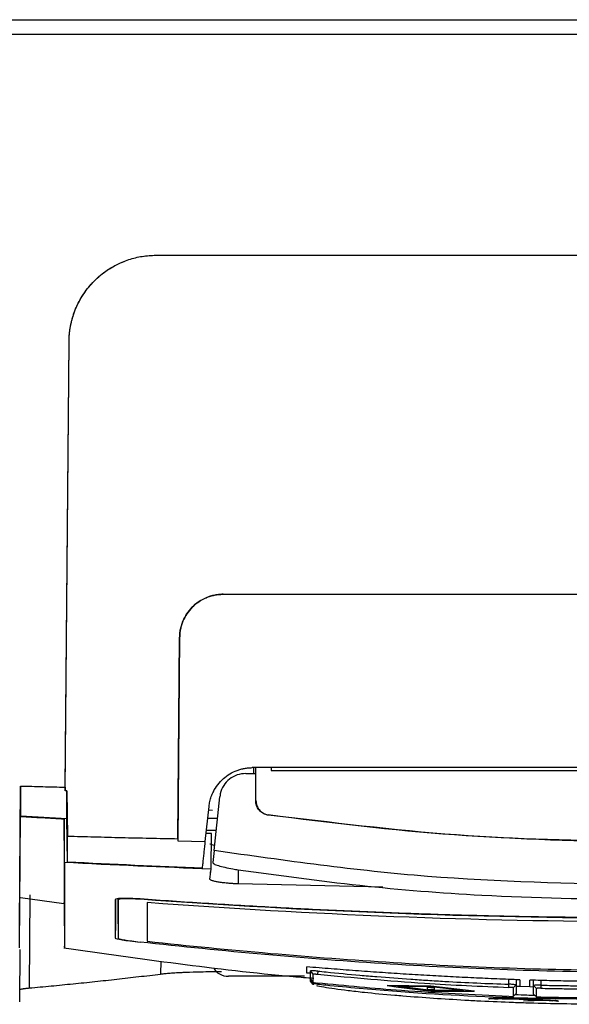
# Model space of a CAD drawing. Extents: x 51 to 741, y 25 to 594.
# Tile 38 of 77: x 290 to 309, y 477 to 511. Entities that reach past the tile are written whole.
import ezdxf

# ---------------------------------------------------------------- set-up
doc = ezdxf.new("R2010")
doc.units = 0
doc.layers.get('0').update_dxf_attribs({"linetype": 'CONTINUOUS'})

msp = doc.modelspace()

# ---------------------------------------------------------------- linework, layer by layer
at = {"color": 7, "linetype": 'Continuous'}
for p, q in [((294.641, 502.431), (328.103, 502.431)), ((291.512, 484.082), (291.642, 499.457)), ((291.512, 483.962), (291.643, 499.457)), ((291.643, 499.457), (291.642, 499.457)), ((296.958, 490.736), (325.789, 490.736)), ((295.4, 482.306), (295.459, 489.249)), ((295.459, 489.249), (295.4, 482.228)), ((295.459, 489.249), (295.459, 489.249)), ((324.779, 484.756), (297.964, 484.756)), ((298.004, 484.756), (298.004, 484.555)), ((298.005, 484.756), (298.004, 484.555)), ((298.089, 484.555), (298.089, 484.756)), ((298.622, 484.756), (298.622, 484.655)), ((297.739, 484.555), (298.083, 484.555)), ((298.084, 483.616), (298.083, 484.555)), ((298.089, 484.555), (298.083, 484.555)), ((298.089, 483.621), (298.089, 484.555)), ((298.622, 484.655), (324.122, 484.655)), ((289.931, 479.302), (289.972, 484.123)), ((291.512, 484.082), (291.512, 483.962)), ((291.572, 483.961), (291.512, 483.962)), ((291.572, 483.961), (291.585, 482.396)), ((296.648, 481.894), (296.844, 483.75)), ((296.345, 482.21), (296.473, 483.414)), ((298.089, 483.621), (298.084, 483.616)), ((289.932, 478.542), (289.972, 483.089)), ((291.485, 481.484), (291.472, 482.991)), ((291.585, 481.498), (291.572, 483.002)), ((296.765, 483.003), (296.429, 483.003)), ((296.46, 483.298), (296.589, 483.294)), ((298.514, 483.122), (298.519, 483.126)), ((295.4, 482.306), (295.4, 482.228)), ((296.553, 482.48), (296.374, 482.48)), ((296.386, 482.598), (296.722, 482.598)), ((296.543, 481.258), (296.553, 482.48)), ((295.4, 482.228), (296.345, 482.21)), ((296.648, 481.894), (296.604, 481.479)), ((296.53, 481.142), (296.506, 481.142)), ((302.468, 480.635), (297.483, 480.744)), ((289.966, 480.282), (291.467, 480.075)), ((290.294, 480.372), (290.269, 477.156)), ((291.472, 480.048), (291.485, 478.54)), ((293.243, 479.381), (293.238, 478.877)), ((293.338, 479.37), (293.342, 478.866)), ((289.94, 476.674), (289.956, 478.486)), ((299.767, 477.558), (297.146, 477.558)), ((299.972, 477.664), (299.846, 477.672)), ((300.071, 477.637), (299.972, 477.748)), ((300.222, 477.739), (300.211, 477.632)), ((299.971, 477.457), (300.072, 477.346)), ((299.972, 477.457), (300.071, 477.346)), ((299.972, 477.41), (299.972, 477.443)), ((299.972, 477.41), (300.072, 477.299)), ((299.972, 477.39), (299.972, 477.41)), ((300.071, 477.28), (299.972, 477.39)), ((299.972, 477.39), (299.977, 477.383)), ((300.091, 477.272), (300.071, 477.28)), ((302.622, 477.241), (304.122, 477.226)), ((302.622, 477.241), (302.622, 477.236)), ((304.122, 477.221), (302.622, 477.236)), ((302.622, 477.236), (303.005, 477.188)), ((304.122, 477.072), (302.975, 477.214)), ((304.122, 477.199), (302.975, 477.209)), ((302.975, 477.209), (304.122, 477.067)), ((304.122, 477.226), (305.622, 477.053)), ((304.122, 477.226), (304.122, 477.221)), ((305.622, 477.048), (304.122, 477.221)), ((306.818, 477.177), (306.822, 477.284)), ((307.072, 477.259), (306.972, 477.162)), ((307.072, 477.425), (307.072, 477.259)), ((307.201, 477.202), (307.072, 477.211)), ((307.201, 477.218), (307.542, 477.209)), ((307.672, 477.242), (307.672, 477.425)), ((307.772, 477.14), (307.672, 477.242)), ((307.922, 477.253), (307.919, 477.146)), ((303.018, 477.187), (304.122, 477.049)), ((303.997, 477.18), (304.247, 477.164)), ((303.997, 477.18), (303.997, 477.175)), ((303.997, 477.175), (303.997, 477.103)), ((304.247, 477.087), (303.997, 477.103)), ((305.268, 477.065), (304.122, 477.199)), ((305.268, 477.07), (304.122, 477.072)), ((304.122, 477.072), (304.122, 477.067)), ((304.122, 477.067), (305.268, 477.065)), ((304.122, 477.049), (305.622, 477.048)), ((304.247, 477.159), (304.247, 477.087)), ((305.622, 477.053), (305.622, 477.048)), ((306.972, 476.867), (307.072, 476.965)), ((306.972, 476.868), (307.072, 476.964)), ((307.672, 477.189), (307.542, 477.191)), ((307.672, 476.947), (307.772, 476.845)), ((306.114, 476.783), (306.114, 476.777)), ((306.572, 476.777), (306.572, 476.776)), ((308.072, 476.727), (306.572, 476.776)), ((308.072, 476.727), (307.322, 476.703)), ((308.072, 476.728), (308.072, 476.727)), ((308.53, 476.698), (308.53, 476.703))]:
    msp.add_line(p, q, dxfattribs=at)
at = {"color": 8, "linetype": 'Continuous'}
for p, q in [((297.483, 481.231), (297.483, 480.744)), ((294.806, 478.081), (294.802, 477.637)), ((306.822, 477.284), (306.822, 477.462)), ((307.922, 477.421), (307.922, 477.253))]:
    msp.add_line(p, q, dxfattribs=at)
at = {"color": 7, "linetype": 'Continuous', "flags": 128}
msp.add_lwpolyline([(306.129, 476.777), (306.149, 476.785), (306.305, 476.788), (306.586, 476.785), (306.936, 476.777), (307.342, 476.765), (307.739, 476.751), (308.09, 476.736), (308.358, 476.72), (308.504, 476.706), (308.53, 476.698), (308.53, 476.698)], dxfattribs=at)
at = {"color": 7, "linetype": 'Continuous'}
msp.add_arc((306.905, 463.812), 12.969, 83.6898, 92.5559, dxfattribs=at)
msp.add_ellipse((297.146, 478.058), major_axis=(0.567, 0), ratio=0.881629, start_param=3.551197, end_param=4.712389, dxfattribs=at)
for points, knots in [([(276.561, 510.557), (276.936, 510.557), (277.673, 510.557), (278.761, 510.557), (280.027, 510.557), (281.464, 510.557), (283.637, 510.557), (285.805, 510.557), (287.979, 510.557), (290.167, 510.557), (292.882, 510.556), (295.612, 510.557), (297.788, 510.557), (299.434, 510.557), (301.069, 510.557), (302.156, 510.557), (302.698, 510.557)], [0, 0, 0, 0, 0.043317, 0.085184, 0.125561, 0.189371, 0.250786, 0.375748, 0.438725, 0.500534, 0.626808, 0.749968, 0.81303, 0.875759, 0.9381, 1, 1, 1, 1]), ([(302.698, 510.557), (302.968, 510.557), (303.51, 510.557), (304.324, 510.557), (305.14, 510.557), (305.96, 510.557), (306.781, 510.557), (307.605, 510.557), (308.431, 510.557), (310.059, 510.557), (312.514, 510.556), (315.229, 510.557), (317.417, 510.557), (319.591, 510.557), (321.759, 510.557), (323.932, 510.557), (325.548, 510.557), (327.19, 510.557), (328.277, 510.557), (328.835, 510.557)], [0, 0, 0, 0, 0.030891, 0.0619, 0.093018, 0.124241, 0.15556, 0.18697, 0.218463, 0.250033, 0.373191, 0.499466, 0.561275, 0.624253, 0.749215, 0.810629, 0.874439, 0.935565, 1, 1, 1, 1]), ([(291.642, 499.457), (291.643, 499.5), (291.645, 499.586), (291.654, 499.714), (291.669, 499.841), (291.689, 499.967), (291.714, 500.091), (291.745, 500.215), (291.781, 500.337), (291.822, 500.459), (291.923, 500.719), (292.125, 501.1), (292.497, 501.555), (292.95, 501.934), (293.372, 502.16), (293.706, 502.285), (293.934, 502.351), (294.167, 502.397), (294.403, 502.426), (294.561, 502.429), (294.641, 502.431)], [0, 0, 0, 0, 0.028077, 0.055973, 0.083733, 0.111406, 0.139038, 0.166679, 0.194375, 0.222175, 0.250126, 0.375432, 0.499953, 0.625706, 0.750606, 0.800954, 0.850728, 0.900266, 0.94991, 1, 1, 1, 1]), ([(291.643, 499.457), (291.644, 499.498), (291.645, 499.579), (291.654, 499.697), (291.666, 499.809), (291.682, 499.916), (291.7, 500.018), (291.721, 500.114), (291.744, 500.205), (291.768, 500.29), (291.793, 500.37), (291.818, 500.444), (291.844, 500.513), (291.937, 500.745), (292.132, 501.107), (292.506, 501.564), (292.953, 501.934), (293.374, 502.161), (293.705, 502.284), (293.936, 502.35), (294.17, 502.397), (294.405, 502.426), (294.563, 502.429), (294.642, 502.431)], [0, 0, 0, 0, 0.026818, 0.05255, 0.077196, 0.100755, 0.123228, 0.144615, 0.164916, 0.184131, 0.20226, 0.219303, 0.23526, 0.250131, 0.381518, 0.499955, 0.628107, 0.749825, 0.800552, 0.850908, 0.900919, 0.950608, 1, 1, 1, 1]), ([(295.459, 489.249), (295.459, 489.277), (295.461, 489.332), (295.468, 489.414), (295.48, 489.495), (295.496, 489.575), (295.517, 489.654), (295.542, 489.733), (295.596, 489.874), (295.7, 490.07), (295.885, 490.298), (296.112, 490.487), (296.332, 490.605), (296.518, 490.673), (296.662, 490.709), (296.809, 490.732), (296.908, 490.735), (296.958, 490.736)], [0, 0, 0, 0, 0.036081, 0.071885, 0.107511, 0.143062, 0.178637, 0.21434, 0.25027, 0.375476, 0.499913, 0.625586, 0.750453, 0.813326, 0.875429, 0.93743, 1, 1, 1, 1]), ([(296.959, 490.736), (296.931, 490.736), (296.876, 490.735), (296.794, 490.728), (296.713, 490.717), (296.632, 490.701), (296.553, 490.681), (296.474, 490.656), (296.327, 490.601), (296.12, 490.493), (295.888, 490.3), (295.7, 490.07), (295.587, 489.856), (295.522, 489.675), (295.487, 489.535), (295.464, 489.393), (295.461, 489.297), (295.459, 489.249)], [0, 0, 0, 0, 0.034687, 0.069136, 0.103461, 0.137776, 0.172193, 0.206827, 0.241787, 0.370474, 0.500124, 0.624449, 0.749777, 0.812445, 0.874675, 0.937013, 1, 1, 1, 1]), ([(296.473, 483.414), (296.476, 483.443), (296.483, 483.503), (296.501, 483.59), (296.523, 483.677), (296.551, 483.761), (296.584, 483.845), (296.648, 483.985), (296.765, 484.172), (296.959, 484.381), (297.186, 484.549), (297.395, 484.649), (297.569, 484.705), (297.699, 484.734), (297.831, 484.753), (297.92, 484.755), (297.964, 484.756)], [0, 0, 0, 0, 0.041743, 0.083165, 0.124404, 0.165598, 0.206888, 0.248411, 0.379422, 0.509611, 0.635862, 0.761502, 0.821517, 0.880931, 0.940254, 1, 1, 1, 1]), ([(297.739, 484.555), (297.638, 484.545), (297.437, 484.525), (297.168, 484.371), (296.964, 484.145), (296.869, 483.921), (296.849, 483.785), (296.844, 483.75)], [0, 0, 0, 0, 0.228516, 0.457001, 0.686326, 0.917122, 1, 1, 1, 1]), ([(289.972, 484.123), (290.227, 484.116), (290.74, 484.101), (291.254, 484.088), (291.512, 484.082)], [0, 0, 0, 0, 0.4965048, 1, 1, 1, 1]), ([(289.972, 484.123), (289.972, 484.06), (289.972, 483.934), (289.972, 483.753), (289.972, 483.577), (289.972, 483.408), (289.972, 483.245), (289.972, 483.141), (289.972, 483.089)], [0, 0, 0, 0, 0.171219, 0.340617, 0.508194, 0.67395, 0.837885, 1, 1, 1, 1]), ([(291.572, 483.002), (291.572, 483.06), (291.572, 483.178), (291.572, 483.362), (291.572, 483.554), (291.572, 483.753), (291.572, 483.891), (291.572, 483.961)], [0, 0, 0, 0, 0.195013, 0.392519, 0.592519, 0.795013, 1, 1, 1, 1]), ([(298.514, 483.122), (298.459, 483.135), (298.349, 483.162), (298.214, 483.268), (298.119, 483.409), (298.086, 483.533), (298.084, 483.603), (298.084, 483.616)], [0, 0, 0, 0, 0.234714, 0.469404, 0.704761, 0.941344, 1, 1, 1, 1]), ([(298.089, 483.621), (298.095, 483.565), (298.106, 483.452), (298.192, 483.303), (298.319, 483.189), (298.437, 483.14), (298.506, 483.128), (298.519, 483.126)], [0, 0, 0, 0, 0.236104, 0.472209, 0.708306, 0.944401, 1, 1, 1, 1]), ([(289.972, 483.073), (290.221, 483.059), (290.721, 483.031), (291.221, 483.004), (291.472, 482.991)], [0, 0, 0, 0, 0.498937, 1, 1, 1, 1]), ([(291.472, 482.991), (291.472, 482.455), (291.472, 481.383), (291.472, 480.47), (291.472, 480.029), (291.472, 480.092), (291.472, 480.11)], [0, 0, 0, 0, 0.2955759, 0.5911813, 0.8867389, 1, 1, 1, 1]), ([(311.372, 482.206), (309.226, 482.244), (304.924, 482.32), (300.654, 482.854), (298.514, 483.122)], [0, 0, 0, 0, 0.498734, 1, 1, 1, 1]), ([(324.225, 483.126), (322.118, 482.868), (317.893, 482.349), (311.47, 482.145), (304.992, 482.335), (300.68, 482.862), (298.519, 483.126)], [0, 0, 0, 0, 0.246846, 0.494919, 0.746807, 1, 1, 1, 1]), ([(291.585, 482.396), (291.894, 482.387), (292.518, 482.37), (293.463, 482.346), (294.426, 482.324), (295.073, 482.312), (295.4, 482.306)], [0, 0, 0, 0, 0.243141, 0.490853, 0.743139, 1, 1, 1, 1]), ([(296.248, 481.291), (296.254, 481.349), (296.266, 481.465), (296.285, 481.645), (296.305, 481.828), (296.325, 482.016), (296.338, 482.145), (296.345, 482.21)], [0, 0, 0, 0, 0.200425, 0.400637, 0.600637, 0.800424, 1, 1, 1, 1]), ([(296.667, 482.071), (296.634, 482.077), (296.527, 482.095), (296.52, 482.118), (296.515, 482.134)], [0, 0, 0, 0, 0.3025, 1, 1, 1, 1]), ([(311.372, 480.711), (308.914, 480.76), (303.982, 480.859), (299.098, 481.548), (296.648, 481.894)], [0, 0, 0, 0, 0.498391, 1, 1, 1, 1]), ([(291.485, 481.484), (291.485, 480.949), (291.485, 479.877), (291.485, 478.964), (291.485, 478.524), (291.485, 478.584), (291.485, 478.601)], [0, 0, 0, 0, 0.297563, 0.595155, 0.892698, 1, 1, 1, 1]), ([(296.604, 481.479), (296.613, 481.465), (296.63, 481.436), (296.782, 481.379), (297.009, 481.318), (297.258, 481.267), (297.421, 481.241), (297.483, 481.231)], [0, 0, 0, 0, 0.216968, 0.433927, 0.650951, 0.866838, 1, 1, 1, 1]), ([(297.483, 481.231), (298.878, 481.041), (301.669, 480.661), (306.304, 480.286), (309.542, 480.231), (311.372, 480.2)], [0, 0, 0, 0, 0.303089, 0.606176, 1, 1, 1, 1]), ([(297.483, 480.744), (297.461, 480.745), (297.418, 480.747), (297.354, 480.751), (297.29, 480.755), (297.228, 480.759), (297.166, 480.764), (297.067, 480.774), (296.934, 480.788), (296.786, 480.81), (296.683, 480.83), (296.615, 480.847), (296.569, 480.861), (296.531, 480.877), (296.506, 480.894), (296.505, 480.905), (296.504, 480.91)], [0, 0, 0, 0, 0.041505, 0.082661, 0.123656, 0.164684, 0.205936, 0.247601, 0.369772, 0.49296, 0.618037, 0.682343, 0.745364, 0.829661, 0.914024, 1, 1, 1, 1]), ([(293.238, 480.208), (293.238, 480.161), (293.238, 480.067), (293.238, 479.933), (293.238, 479.803), (293.238, 479.679), (293.237, 479.56), (293.237, 479.447), (293.237, 479.339), (293.238, 479.236), (293.238, 479.138), (293.238, 479.046), (293.238, 478.958), (293.238, 478.904), (293.238, 478.877)], [0, 0, 0, 0, 0.083295, 0.166593, 0.249896, 0.333205, 0.41652, 0.499843, 0.583175, 0.666517, 0.749869, 0.833233, 0.91661, 1, 1, 1, 1]), ([(294.092, 480.226), (293.865, 480.242), (293.546, 480.253), (293.353, 480.241), (293.262, 480.228), (293.238, 480.219), (293.238, 480.208)], [0, 0, 0, 0, 0.5, 0.75, 0.75, 1, 1, 1, 1]), ([(293.242, 480.211), (293.242, 480.122), (293.242, 479.77), (293.242, 479.547), (293.243, 479.381)], [0, 0, 0, 0, 0.254988, 1, 1, 1, 1]), ([(293.338, 479.37), (293.338, 479.537), (293.339, 479.77), (293.339, 480.134), (293.338, 480.236)], [0, 0, 0, 0, 0.7209337, 1, 1, 1, 1]), ([(294.092, 480.216), (294.043, 480.219), (293.994, 480.222), (293.899, 480.228), (293.851, 480.23), (293.76, 480.233), (293.717, 480.234), (293.636, 480.234), (293.597, 480.234), (293.493, 480.232), (293.436, 480.228), (293.361, 480.217), (293.342, 480.209), (293.342, 480.2)], [0, 0, 0, 0, 0.125, 0.125, 0.25, 0.25, 0.375, 0.375, 0.5, 0.5, 0.75, 0.75, 1, 1, 1, 1]), ([(311.37, 479.577), (311.023, 479.578), (310.328, 479.579), (309.282, 479.587), (308.231, 479.599), (307.175, 479.617), (306.114, 479.64), (305.047, 479.668), (303.975, 479.701), (302.898, 479.739), (301.815, 479.782), (300.728, 479.83), (299.635, 479.883), (298.536, 479.942), (297.433, 480.005), (296.324, 480.073), (295.21, 480.147), (294.466, 480.199), (294.092, 480.226)], [0, 0, 0, 0, 0.060159, 0.120625, 0.181397, 0.242479, 0.30387, 0.365572, 0.427588, 0.489917, 0.552561, 0.615522, 0.6788, 0.742398, 0.806315, 0.870554, 0.935115, 1, 1, 1, 1]), ([(293.238, 478.877), (293.238, 478.866), (293.371, 478.834), (293.649, 478.792), (293.862, 478.764), (293.977, 478.749), (294.092, 478.736)], [0, 0, 0, 0, 0.5, 0.75, 0.75, 1, 1, 1, 1]), ([(293.342, 478.866), (293.342, 478.863), (293.347, 478.86), (293.366, 478.853), (293.38, 478.849), (293.418, 478.84), (293.442, 478.835), (293.497, 478.824), (293.529, 478.819), (293.633, 478.801), (293.716, 478.789), (293.895, 478.765), (293.993, 478.753), (294.092, 478.742)], [0, 0, 0, 0, 0.125, 0.125, 0.25, 0.25, 0.375, 0.375, 0.5, 0.5, 0.75, 0.75, 1, 1, 1, 1]), ([(311.373, 477.7), (308.485, 477.7), (305.601, 477.8), (299.838, 478.16), (296.962, 478.421), (294.092, 478.742)], [0, 0, 0, 0, 0.5, 0.5, 1, 1, 1, 1]), ([(294.342, 478.767), (297.171, 478.459), (300.004, 478.209), (305.683, 477.863), (308.527, 477.767), (311.372, 477.767)], [0, 0, 0, 0, 0.5, 0.5, 1, 1, 1, 1]), ([(291.465, 478.543), (292.776, 478.357), (295.392, 477.985), (298.276, 477.641), (299.855, 477.513), (300.094, 477.493)], [0, 0, 0, 0, 0.460513, 0.918573, 1, 1, 1, 1]), ([(307.199, 477.439), (306.935, 477.448), (306.404, 477.467), (305.604, 477.502), (304.799, 477.541), (303.988, 477.586), (303.171, 477.636), (302.349, 477.691), (301.52, 477.751), (300.686, 477.815), (300.128, 477.862), (299.848, 477.886)], [0, 0, 0, 0, 0.10781, 0.216436, 0.325883, 0.436154, 0.547252, 0.659183, 0.771949, 0.885553, 1, 1, 1, 1]), ([(290.269, 477.156), (290.521, 477.179), (291.025, 477.226), (291.781, 477.3), (292.536, 477.378), (293.292, 477.46), (294.047, 477.546), (294.551, 477.606), (294.802, 477.637)], [0, 0, 0, 0, 0.166664, 0.333327, 0.499992, 0.666658, 0.833327, 1, 1, 1, 1]), ([(294.802, 477.637), (294.821, 477.639), (294.859, 477.644), (294.925, 477.651), (294.999, 477.658), (295.085, 477.666), (295.181, 477.673), (295.288, 477.681), (295.408, 477.688), (295.542, 477.695), (295.787, 477.706), (296.124, 477.716), (296.506, 477.722), (296.75, 477.723), (296.865, 477.724), (296.898, 477.724)], [0, 0, 0, 0, 0.043056, 0.089275, 0.138625, 0.191083, 0.246641, 0.305306, 0.367101, 0.432068, 0.50027, 0.709872, 0.863799, 0.961111, 1, 1, 1, 1]), ([(300.222, 477.739), (300.197, 477.74), (300.143, 477.744), (300.069, 477.747), (300.011, 477.75), (299.977, 477.75), (299.973, 477.748), (299.972, 477.748)], [0, 0, 0, 0, 0.193578, 0.4088, 0.623463, 0.837639, 1, 1, 1, 1]), ([(299.972, 477.457), (299.972, 477.461), (299.972, 477.484), (299.972, 477.528), (299.972, 477.615), (299.972, 477.695), (299.972, 477.748)], [0, 0, 0, 0, 0.058295, 0.291477, 0.524658, 1, 1, 1, 1]), ([(300.071, 477.637), (300.074, 477.638), (300.079, 477.641), (300.116, 477.64), (300.162, 477.637), (300.195, 477.634), (300.211, 477.632)], [0, 0, 0, 0, 0.27963, 0.559193, 0.779567, 1, 1, 1, 1]), ([(300.071, 477.346), (300.071, 477.393), (300.071, 477.475), (300.071, 477.588), (300.071, 477.637)], [0, 0, 0, 0, 0.559998, 1, 1, 1, 1]), ([(300.211, 477.632), (301.442, 477.516), (303.641, 477.309), (305.847, 477.217), (306.818, 477.177)], [0, 0, 0, 0, 0.559998, 1, 1, 1, 1]), ([(300.222, 477.739), (300.319, 477.729), (300.805, 477.678), (301.486, 477.614), (302.46, 477.531), (303.24, 477.472), (304.02, 477.42), (304.779, 477.374), (305.713, 477.325), (306.452, 477.298), (306.822, 477.284)], [0, 0, 0, 0, 0.04431, 0.22155, 0.310169, 0.487411, 0.57603, 0.664649, 0.832313, 1, 1, 1, 1]), ([(300.015, 477.408), (300.015, 477.408), (299.995, 477.41), (299.978, 477.411), (299.974, 477.41), (299.972, 477.41)], [0, 0, 0, 0, 0.01212, 0.576408, 1, 1, 1, 1]), ([(299.974, 477.384), (299.991, 477.365), (300.025, 477.328), (300.059, 477.291), (300.075, 477.272)], [0, 0, 0, 0, 0.5, 1, 1, 1, 1]), ([(300.071, 477.346), (300.074, 477.345), (300.079, 477.343), (300.115, 477.336), (300.161, 477.33), (300.195, 477.326), (300.212, 477.324)], [0, 0, 0, 0, 0.2803226, 0.5595277, 0.7795129, 1, 1, 1, 1]), ([(300.072, 477.299), (300.071, 477.297), (300.071, 477.293), (300.071, 477.287), (300.071, 477.282), (300.071, 477.28)], [0, 0, 0, 0, 0.300406, 0.600811, 1, 1, 1, 1]), ([(300.211, 477.29), (300.196, 477.292), (300.165, 477.295), (300.123, 477.298), (300.092, 477.3), (300.074, 477.3), (300.072, 477.299), (300.072, 477.299)], [0, 0, 0, 0, 0.207089, 0.413644, 0.628784, 0.840632, 1, 1, 1, 1]), ([(303.16, 476.875), (303.066, 476.883), (302.593, 476.921), (301.932, 476.985), (301.06, 477.084), (300.524, 477.162), (300.224, 477.216), (300.194, 477.229), (300.192, 477.23)], [0, 0, 0, 0, 0.064739, 0.325784, 0.491737, 0.827252, 0.993426, 1, 1, 1, 1]), ([(300.211, 477.29), (300.307, 477.28), (300.787, 477.23), (302.805, 477.039), (306.009, 476.821), (308.833, 476.789), (310.112, 476.774)], [0, 0, 0, 0, 0.02919, 0.145951, 0.613129, 1, 1, 1, 1]), ([(306.819, 476.866), (305.583, 476.92), (303.377, 477.017), (301.179, 477.231), (300.212, 477.324)], [0, 0, 0, 0, 0.559991, 1, 1, 1, 1]), ([(307.072, 477.259), (307.07, 477.26), (307.065, 477.263), (307.026, 477.27), (306.965, 477.277), (306.893, 477.282), (306.843, 477.284), (306.822, 477.284)], [0, 0, 0, 0, 0.1927661, 0.4064406, 0.6219141, 0.8374111, 1, 1, 1, 1]), ([(307.072, 477.259), (307.072, 477.252), (307.072, 477.22), (307.072, 477.15), (307.072, 477.055), (307.072, 476.994), (307.072, 476.964)], [0, 0, 0, 0, 0.054672, 0.273356, 0.636665, 1, 1, 1, 1]), ([(311.373, 477.367), (311.121, 477.367), (310.615, 477.368), (309.853, 477.375), (309.088, 477.388), (308.317, 477.404), (307.802, 477.42), (307.544, 477.427)], [0, 0, 0, 0, 0.197627, 0.396433, 0.596425, 0.797611, 1, 1, 1, 1]), ([(307.922, 477.253), (307.897, 477.253), (307.844, 477.254), (307.77, 477.252), (307.711, 477.249), (307.677, 477.245), (307.673, 477.243), (307.672, 477.242)], [0, 0, 0, 0, 0.19157, 0.405502, 0.619783, 0.834446, 1, 1, 1, 1]), ([(307.672, 476.947), (307.672, 476.952), (307.672, 476.974), (307.672, 477.029), (307.672, 477.103), (307.672, 477.179), (307.672, 477.221), (307.672, 477.242)], [0, 0, 0, 0, 0.056114, 0.280573, 0.640274, 0.820136, 1, 1, 1, 1]), ([(307.922, 477.253), (308.02, 477.251), (308.313, 477.245), (308.801, 477.237), (309.434, 477.23), (309.87, 477.229), (310.112, 477.228)], [0, 0, 0, 0, 0.133871, 0.401614, 0.669357, 1, 1, 1, 1]), ([(289.943, 477.095), (289.944, 477.097), (289.945, 477.101), (289.953, 477.106), (289.966, 477.112), (289.984, 477.117), (290.008, 477.123), (290.038, 477.129), (290.073, 477.134), (290.113, 477.14), (290.159, 477.145), (290.211, 477.151), (290.25, 477.155), (290.269, 477.156)], [0, 0, 0, 0, 0.08838, 0.177116, 0.266257, 0.355851, 0.445947, 0.536593, 0.627842, 0.719748, 0.812367, 0.905763, 1, 1, 1, 1]), ([(310.112, 476.593), (310.016, 476.593), (309.538, 476.594), (308.679, 476.604), (307.73, 476.626), (306.787, 476.657), (306.037, 476.689), (305.119, 476.738), (304.217, 476.794), (303.512, 476.848), (303.16, 476.875)], [0, 0, 0, 0, 0.040367, 0.201868, 0.363368, 0.444105, 0.605605, 0.686341, 0.843041, 1, 1, 1, 1]), ([(306.972, 477.162), (306.968, 477.164), (306.962, 477.167), (306.92, 477.172), (306.87, 477.175), (306.835, 477.176), (306.818, 477.177)], [0, 0, 0, 0, 0.279409, 0.558672, 0.779184, 1, 1, 1, 1]), ([(306.819, 476.866), (306.841, 476.865), (306.886, 476.864), (306.937, 476.864), (306.967, 476.865), (306.97, 476.867), (306.972, 476.868)], [0, 0, 0, 0, 0.279641, 0.559259, 0.779624, 1, 1, 1, 1]), ([(306.972, 477.162), (306.972, 477.123), (306.972, 477.06), (306.972, 476.982), (306.972, 476.921), (306.972, 476.885), (306.972, 476.868)], [0, 0, 0, 0, 0.34, 0.56, 0.78, 1, 1, 1, 1]), ([(307.036, 476.929), (307.171, 476.924), (307.395, 476.916), (307.62, 476.911), (307.708, 476.91)], [0, 0, 0, 0, 0.604448, 1, 1, 1, 1]), ([(307.671, 476.948), (307.688, 476.93), (307.722, 476.896), (307.756, 476.861), (307.773, 476.844)], [0, 0, 0, 0, 0.499964, 1, 1, 1, 1]), ([(307.919, 477.146), (307.903, 477.146), (307.869, 477.147), (307.824, 477.146), (307.791, 477.144), (307.774, 477.142), (307.773, 477.14), (307.772, 477.139)], [0, 0, 0, 0, 0.221874, 0.443937, 0.662342, 0.876068, 1, 1, 1, 1]), ([(307.772, 476.845), (307.772, 476.849), (307.772, 476.872), (307.772, 476.926), (307.772, 477.017), (307.772, 477.099), (307.772, 477.139)], [0, 0, 0, 0, 0.056089, 0.280445, 0.64021, 1, 1, 1, 1]), ([(307.919, 477.146), (308.017, 477.144), (308.31, 477.138), (308.799, 477.13), (309.432, 477.123), (309.87, 477.122), (310.112, 477.121)], [0, 0, 0, 0, 0.133724, 0.401173, 0.668622, 1, 1, 1, 1]), ([(308.53, 476.703), (308.511, 476.708), (308.474, 476.718), (308.196, 476.736), (307.796, 476.754), (307.321, 476.771), (306.846, 476.785), (306.446, 476.793), (306.17, 476.794), (306.133, 476.787), (306.114, 476.783)], [0, 0, 0, 0, 0.1254806, 0.2502794, 0.3750336, 0.5003739, 0.6257126, 0.7503892, 0.8752536, 1, 1, 1, 1]), ([(307.92, 476.834), (307.904, 476.834), (307.872, 476.835), (307.829, 476.837), (307.795, 476.84), (307.775, 476.842), (307.773, 476.844), (307.772, 476.845)], [0, 0, 0, 0, 0.202406, 0.404685, 0.611183, 0.828119, 1, 1, 1, 1]), ([(310.112, 476.809), (310.02, 476.809), (309.559, 476.81), (308.828, 476.816), (308.19, 476.829), (307.92, 476.834)], [0, 0, 0, 0, 0.12611, 0.630556, 1, 1, 1, 1])]:
    msp.add_open_spline(points, degree=3, knots=knots, dxfattribs=at)
for points in [[(280.764, 510.057), (284.395, 510.057), (291.685, 510.057), (299.025, 510.057), (302.698, 510.057)], [(302.698, 510.057), (306.371, 510.057), (313.711, 510.057), (321.001, 510.057), (324.631, 510.057)], [(289.972, 483.089), (290.505, 483.058), (291.038, 483.029), (291.572, 483.002)], [(291.585, 481.499), (291.585, 481.778), (291.585, 482.077), (291.585, 482.396)], [(296.543, 481.258), (294.856, 481.32), (293.17, 481.396), (291.485, 481.484)], [(296.248, 481.291), (294.694, 481.349), (293.14, 481.418), (291.585, 481.499)], [(296.504, 480.91), (296.517, 481.023), (296.53, 481.139), (296.543, 481.258)], [(293.342, 480.2), (293.343, 479.628), (293.343, 479.183), (293.342, 478.866)], [(311.37, 479.564), (305.605, 479.564), (299.843, 479.799), (294.092, 480.216)], [(311.37, 479.443), (305.688, 479.443), (300.009, 479.681), (294.342, 480.101)], [(294.342, 480.101), (294.343, 479.533), (294.343, 479.089), (294.342, 478.767)], [(299.846, 477.672), (299.847, 477.728), (299.848, 477.8), (299.848, 477.886)], [(307.199, 477.439), (307.2, 477.344), (307.201, 477.265), (307.201, 477.202)], [(307.542, 477.191), (307.543, 477.253), (307.544, 477.332), (307.544, 477.427)]]:
    msp.add_open_spline(points, degree=3, dxfattribs=at)

doc.saveas('drawing.dxf')
